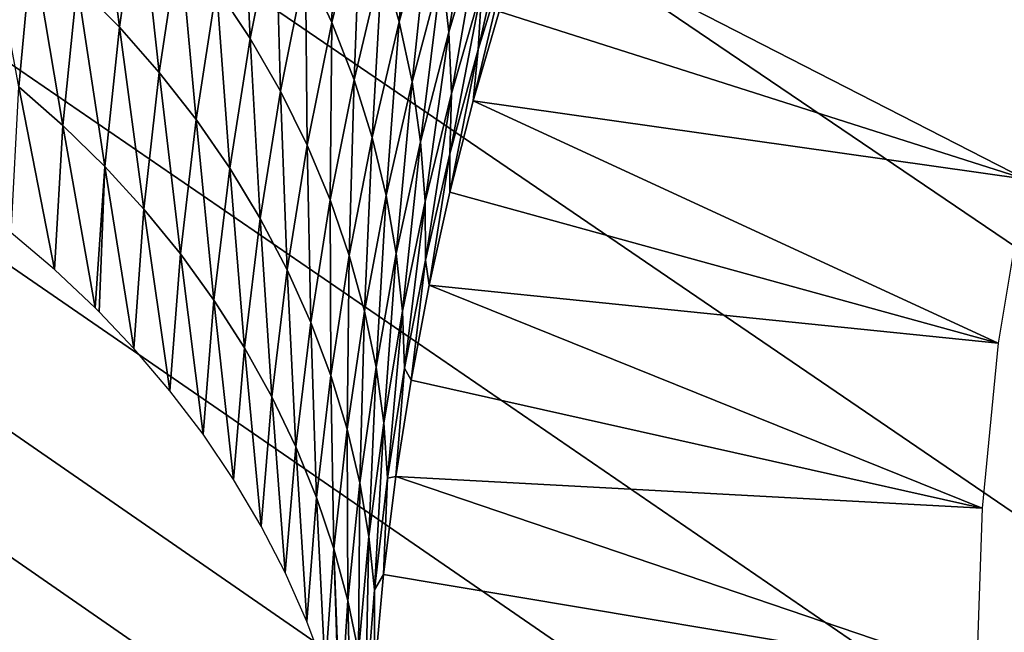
# Model space of a CAD drawing. Header units: millimetres. Extents: x -100 to 100, y -30 to 32.
# Tile 26 of 127: x -6.981 to -6.564, y -9.509 to -9.249. Entities that reach past the tile are written whole.
import ezdxf

# ---------------------------------------------------------------- set-up
doc = ezdxf.new("R2010")
doc.units = ezdxf.units.MM
doc.header["$LTSCALE"] = 81.481481
for name, color, linetype in [('3', 7, 'CONTINUOUS'), ('53', 7, 'CONTINUOUS'), ('6', 7, 'CONTINUOUS'), ('61', 7, 'CONTINUOUS'), ('62', 7, 'CONTINUOUS'), ('65', 7, 'CONTINUOUS'), ('70', 7, 'CONTINUOUS'), ('72', 7, 'CONTINUOUS'), ('75', 7, 'CONTINUOUS'), ('81', 7, 'CONTINUOUS'), ('83', 7, 'CONTINUOUS')]:
    doc.layers.add(name, color=color, linetype=linetype)

msp = doc.modelspace()

# ---------------------------------------------------------------- linework, layer by layer
at = {"layer": '3', "color": 7, "linetype": 'Continuous'}
for points in [[(-100, 30, -2), (100, 30, -2), (-100, -30, -2), (-100, 30, -2)], [(-100, -30, -2), (100, 30, -2), (100, -30, -2), (-100, -30, -2)]]:
    msp.add_3dface(points, dxfattribs=at)
at = {"layer": '53', "color": 7, "linetype": 'Continuous'}
for points in [[(79, 27.8, 669.2), (-79, 27.8, 669.2), (79, -27.8, 669.2), (79, 27.8, 669.2)], [(79, -27.8, 669.2), (-79, 27.8, 669.2), (-79, -27.8, 669.2), (79, -27.8, 669.2)]]:
    msp.add_3dface(points, dxfattribs=at)
at = {"layer": '6', "color": 7, "linetype": 'Continuous'}
for points in [[(-98, -28), (98, -28), (-98, 28), (-98, -28)], [(-98, 28), (98, -28), (98, 28), (-98, 28)]]:
    msp.add_3dface(points, dxfattribs=at)
at = {"layer": '61', "color": 7, "linetype": 'Continuous'}
for points in [[(51, 23, 14), (51, -23, 14), (-50, -23, 14), (51, 23, 14)], [(-50, 23, 14), (51, 23, 14), (-50, -23, 14), (-50, 23, 14)]]:
    msp.add_3dface(points, dxfattribs=at)
at = {"layer": '62', "color": 7, "linetype": 'Continuous'}
for points in [[(-50, -23, 18), (51, -23, 18), (-50, 23, 18), (-50, -23, 18)], [(-50, 23, 18), (51, -23, 18), (51, 23, 18), (-50, 23, 18)]]:
    msp.add_3dface(points, dxfattribs=at)
at = {"layer": '65', "linetype": 'Continuous'}
for points in [[(-38, 12, 3.1), (-38, -12, 3.1), (-6.02126, -10.19768, 3.1), (-38, 12, 3.1)], [(-6.34912, 9.4876, 3.1), (-38, 12, 3.1), (-6.34912, -9.4876, 3.1), (-6.34912, 9.4876, 3.1)], [(-6.34912, -9.4876, 3.1), (-38, 12, 3.1), (-6.34648, -9.60356, 3.1), (-6.34912, -9.4876, 3.1)], [(-6.34648, -9.60356, 3.1), (-38, 12, 3.1), (-6.32807, -9.71811, 3.1), (-6.34648, -9.60356, 3.1)], [(-6.32807, -9.71811, 3.1), (-38, 12, 3.1), (-6.29423, -9.8291, 3.1), (-6.32807, -9.71811, 3.1)], [(-6.29423, -9.8291, 3.1), (-38, 12, 3.1), (-6.2456, -9.93442, 3.1), (-6.29423, -9.8291, 3.1)], [(-6.2456, -9.93442, 3.1), (-38, 12, 3.1), (-6.1831, -10.03212, 3.1), (-6.2456, -9.93442, 3.1)], [(-6.1831, -10.03212, 3.1), (-38, 12, 3.1), (-6.10784, -10.12044, 3.1), (-6.1831, -10.03212, 3.1)], [(-6.10784, -10.12044, 3.1), (-38, 12, 3.1), (-6.02126, -10.19768, 3.1), (-6.10784, -10.12044, 3.1)]]:
    msp.add_3dface(points, dxfattribs=at)
at = {"layer": '70', "color": 253, "linetype": 'Continuous', "true_color": 0xaab4c3}
for points in [[(-6.95707, -9.23356, 10.55607), (-6.94897, -9.17447, 10.45636), (-6.93909, -9.25185, 10.54513), (-6.95707, -9.23356, 10.55607)], [(-6.93909, -9.25185, 10.54513), (-6.94897, -9.17447, 10.45636), (-6.93071, -9.19372, 10.44544), (-6.93909, -9.25185, 10.54513)], [(-6.86014, -9.22591, 10.29543), (-6.84763, -9.17372, 10.19478), (-6.84903, -9.24982, 10.28164), (-6.86014, -9.22591, 10.29543)], [(-6.84903, -9.24982, 10.28164), (-6.84763, -9.17372, 10.19478), (-6.83676, -9.19868, 10.18083), (-6.84903, -9.24982, 10.28164)], [(-6.82768, -9.22398, 10.16648), (-6.81397, -9.17474, 10.06517), (-6.82042, -9.24948, 10.15182), (-6.82768, -9.22398, 10.16648)], [(-6.82042, -9.24948, 10.15182), (-6.81397, -9.17474, 10.06517), (-6.80719, -9.2012, 10.0503), (-6.82042, -9.24948, 10.15182)], [(-6.89792, -9.2349, 10.4217), (-6.88721, -9.17971, 10.32159), (-6.88359, -9.25664, 10.40898), (-6.89792, -9.2349, 10.4217)], [(-6.88359, -9.25664, 10.40898), (-6.88721, -9.17971, 10.32159), (-6.87289, -9.20249, 10.30877), (-6.88359, -9.25664, 10.40898)], [(-6.80233, -9.22767, 10.03518), (-6.78801, -9.18116, 9.93314), (-6.79937, -9.25399, 10.01992), (-6.80233, -9.22767, 10.03518)], [(-6.79937, -9.25399, 10.01992), (-6.78801, -9.18116, 9.93314), (-6.78577, -9.20829, 9.91763), (-6.79937, -9.25399, 10.01992)], [(-6.78546, -9.23505, 9.90206), (-6.77112, -9.19089, 9.79924), (-6.78702, -9.26128, 9.88652), (-6.78546, -9.23505, 9.90206)], [(-6.78702, -9.26128, 9.88652), (-6.77112, -9.19089, 9.79924), (-6.77359, -9.21773, 9.78345), (-6.78702, -9.26128, 9.88652)], [(-6.93909, -9.25185, 10.54513), (-6.93071, -9.19372, 10.44544), (-6.92224, -9.27102, 10.53358), (-6.93909, -9.25185, 10.54513)], [(-6.92224, -9.27102, 10.53358), (-6.93071, -9.19372, 10.44544), (-6.91366, -9.21389, 10.43387), (-6.92224, -9.27102, 10.53358)], [(-6.84903, -9.24982, 10.28164), (-6.83676, -9.19868, 10.18083), (-6.83961, -9.27411, 10.26749), (-6.84903, -9.24982, 10.28164)], [(-6.83961, -9.27411, 10.26749), (-6.83676, -9.19868, 10.18083), (-6.82768, -9.22398, 10.16648), (-6.83961, -9.27411, 10.26749)], [(-6.9817, -9.27715, 10.66575), (-6.99604, -9.19992, 10.57595), (-6.97609, -9.21623, 10.56635), (-6.9817, -9.27715, 10.66575)], [(-6.88359, -9.25664, 10.40898), (-6.87289, -9.20249, 10.30877), (-6.87075, -9.279, 10.39577), (-6.88359, -9.25664, 10.40898)], [(-6.87075, -9.279, 10.39577), (-6.87289, -9.20249, 10.30877), (-6.86014, -9.22591, 10.29543), (-6.87075, -9.279, 10.39577)], [(-6.82042, -9.24948, 10.15182), (-6.80719, -9.2012, 10.0503), (-6.81498, -9.27504, 10.13694), (-6.82042, -9.24948, 10.15182)], [(-6.81498, -9.27504, 10.13694), (-6.80719, -9.2012, 10.0503), (-6.80233, -9.22767, 10.03518), (-6.81498, -9.27504, 10.13694)], [(-6.79937, -9.25399, 10.01992), (-6.78577, -9.20829, 9.91763), (-6.79827, -9.28001, 10.0046), (-6.79937, -9.25399, 10.01992)], [(-6.79827, -9.28001, 10.0046), (-6.78577, -9.20829, 9.91763), (-6.78546, -9.23505, 9.90206), (-6.79827, -9.28001, 10.0046)], [(-6.9817, -9.27715, 10.66575), (-6.97609, -9.21623, 10.56635), (-6.96304, -9.29356, 10.65541), (-6.9817, -9.27715, 10.66575)], [(-6.96304, -9.29356, 10.65541), (-6.97609, -9.21623, 10.56635), (-6.95707, -9.23356, 10.55607), (-6.96304, -9.29356, 10.65541)], [(-6.92224, -9.27102, 10.53358), (-6.91366, -9.21389, 10.43387), (-6.90662, -9.291, 10.52147), (-6.92224, -9.27102, 10.53358)], [(-6.90662, -9.291, 10.52147), (-6.91366, -9.21389, 10.43387), (-6.89792, -9.2349, 10.4217), (-6.90662, -9.291, 10.52147)], [(-6.78702, -9.26128, 9.88652), (-6.77359, -9.21773, 9.78345), (-6.78901, -9.28307, 9.86387), (-6.78702, -9.26128, 9.88652)], [(-6.78901, -9.28307, 9.86387), (-6.77359, -9.21773, 9.78345), (-6.778, -9.2451, 9.77267), (-6.78901, -9.28307, 9.86387)], [(-6.83961, -9.27411, 10.26749), (-6.82768, -9.22398, 10.16648), (-6.83191, -9.29864, 10.25304), (-6.83961, -9.27411, 10.26749)], [(-6.83191, -9.29864, 10.25304), (-6.82768, -9.22398, 10.16648), (-6.82042, -9.24948, 10.15182), (-6.83191, -9.29864, 10.25304)], [(-6.87075, -9.279, 10.39577), (-6.86014, -9.22591, 10.29543), (-6.85944, -9.30188, 10.38214), (-6.87075, -9.279, 10.39577)], [(-6.85944, -9.30188, 10.38214), (-6.86014, -9.22591, 10.29543), (-6.84903, -9.24982, 10.28164), (-6.85944, -9.30188, 10.38214)], [(-6.81498, -9.27504, 10.13694), (-6.80233, -9.22767, 10.03518), (-6.81135, -9.30052, 10.12191), (-6.81498, -9.27504, 10.13694)], [(-6.81135, -9.30052, 10.12191), (-6.80233, -9.22767, 10.03518), (-6.79937, -9.25399, 10.01992), (-6.81135, -9.30052, 10.12191)], [(-6.96304, -9.29356, 10.65541), (-6.95707, -9.23356, 10.55607), (-6.94535, -9.31089, 10.64445), (-6.96304, -9.29356, 10.65541)], [(-6.94535, -9.31089, 10.64445), (-6.95707, -9.23356, 10.55607), (-6.93909, -9.25185, 10.54513), (-6.94535, -9.31089, 10.64445)], [(-6.90662, -9.291, 10.52147), (-6.89792, -9.2349, 10.4217), (-6.89232, -9.3117, 10.50884), (-6.90662, -9.291, 10.52147)], [(-6.89232, -9.3117, 10.50884), (-6.89792, -9.2349, 10.4217), (-6.88359, -9.25664, 10.40898), (-6.89232, -9.3117, 10.50884)], [(-6.79827, -9.28001, 10.0046), (-6.78546, -9.23505, 9.90206), (-6.79896, -9.3056, 9.98932), (-6.79827, -9.28001, 10.0046)], [(-6.79896, -9.3056, 9.98932), (-6.78546, -9.23505, 9.90206), (-6.78702, -9.26128, 9.88652), (-6.79896, -9.3056, 9.98932)], [(-6.83191, -9.29864, 10.25304), (-6.82042, -9.24948, 10.15182), (-6.82593, -9.32327, 10.23837), (-6.83191, -9.29864, 10.25304)], [(-6.82593, -9.32327, 10.23837), (-6.82042, -9.24948, 10.15182), (-6.81498, -9.27504, 10.13694), (-6.82593, -9.32327, 10.23837)], [(-6.94535, -9.31089, 10.64445), (-6.93909, -9.25185, 10.54513), (-6.92873, -9.32907, 10.63292), (-6.94535, -9.31089, 10.64445)], [(-6.92873, -9.32907, 10.63292), (-6.93909, -9.25185, 10.54513), (-6.92224, -9.27102, 10.53358), (-6.92873, -9.32907, 10.63292)], [(-6.85944, -9.30188, 10.38214), (-6.84903, -9.24982, 10.28164), (-6.84972, -9.32515, 10.36816), (-6.85944, -9.30188, 10.38214)], [(-6.84972, -9.32515, 10.36816), (-6.84903, -9.24982, 10.28164), (-6.83961, -9.27411, 10.26749), (-6.84972, -9.32515, 10.36816)], [(-6.89232, -9.3117, 10.50884), (-6.88359, -9.25664, 10.40898), (-6.8794, -9.33301, 10.49575), (-6.89232, -9.3117, 10.50884)], [(-6.8794, -9.33301, 10.49575), (-6.88359, -9.25664, 10.40898), (-6.87075, -9.279, 10.39577), (-6.8794, -9.33301, 10.49575)], [(-6.81135, -9.30052, 10.12191), (-6.79937, -9.25399, 10.01992), (-6.80949, -9.32577, 10.10684), (-6.81135, -9.30052, 10.12191)], [(-6.80949, -9.32577, 10.10684), (-6.79937, -9.25399, 10.01992), (-6.79827, -9.28001, 10.0046), (-6.80949, -9.32577, 10.10684)], [(-6.79896, -9.3056, 9.98932), (-6.78702, -9.26128, 9.88652), (-6.79895, -9.32183, 9.95508), (-6.79896, -9.3056, 9.98932)], [(-6.79895, -9.32183, 9.95508), (-6.78702, -9.26128, 9.88652), (-6.78901, -9.28307, 9.86387), (-6.79895, -9.32183, 9.95508)], [(-6.92873, -9.32907, 10.63292), (-6.92224, -9.27102, 10.53358), (-6.91326, -9.34802, 10.62086), (-6.92873, -9.32907, 10.63292)], [(-6.91326, -9.34802, 10.62086), (-6.92224, -9.27102, 10.53358), (-6.90662, -9.291, 10.52147), (-6.91326, -9.34802, 10.62086)], [(-6.84972, -9.32515, 10.36816), (-6.83961, -9.27411, 10.26749), (-6.84161, -9.34869, 10.35391), (-6.84972, -9.32515, 10.36816)], [(-6.84161, -9.34869, 10.35391), (-6.83961, -9.27411, 10.26749), (-6.83191, -9.29864, 10.25304), (-6.84161, -9.34869, 10.35391)], [(-6.98498, -9.33908, 10.76467), (-6.9817, -9.27715, 10.66575), (-6.96671, -9.35459, 10.75426), (-6.98498, -9.33908, 10.76467)], [(-6.96671, -9.35459, 10.75426), (-6.9817, -9.27715, 10.66575), (-6.96304, -9.29356, 10.65541), (-6.96671, -9.35459, 10.75426)], [(-6.82593, -9.32327, 10.23837), (-6.81498, -9.27504, 10.13694), (-6.82167, -9.34789, 10.22358), (-6.82593, -9.32327, 10.23837)], [(-6.82167, -9.34789, 10.22358), (-6.81498, -9.27504, 10.13694), (-6.81135, -9.30052, 10.12191), (-6.82167, -9.34789, 10.22358)], [(-6.8794, -9.33301, 10.49575), (-6.87075, -9.279, 10.39577), (-6.86793, -9.35484, 10.48228), (-6.8794, -9.33301, 10.49575)], [(-6.86793, -9.35484, 10.48228), (-6.87075, -9.279, 10.39577), (-6.85944, -9.30188, 10.38214), (-6.86793, -9.35484, 10.48228)], [(-6.80949, -9.32577, 10.10684), (-6.79827, -9.28001, 10.0046), (-6.80936, -9.35069, 10.09179), (-6.80949, -9.32577, 10.10684)], [(-6.80936, -9.35069, 10.09179), (-6.79827, -9.28001, 10.0046), (-6.79896, -9.3056, 9.98932), (-6.80936, -9.35069, 10.09179)], [(-6.91326, -9.34802, 10.62086), (-6.90662, -9.291, 10.52147), (-6.89902, -9.36767, 10.60832), (-6.91326, -9.34802, 10.62086)], [(-6.89902, -9.36767, 10.60832), (-6.90662, -9.291, 10.52147), (-6.89232, -9.3117, 10.50884), (-6.89902, -9.36767, 10.60832)], [(-6.96671, -9.35459, 10.75426), (-6.96304, -9.29356, 10.65541), (-6.94945, -9.37086, 10.74335), (-6.96671, -9.35459, 10.75426)], [(-6.94945, -9.37086, 10.74335), (-6.96304, -9.29356, 10.65541), (-6.94535, -9.31089, 10.64445), (-6.94945, -9.37086, 10.74335)], [(-6.84161, -9.34869, 10.35391), (-6.83191, -9.29864, 10.25304), (-6.83514, -9.37238, 10.33947), (-6.84161, -9.34869, 10.35391)], [(-6.83514, -9.37238, 10.33947), (-6.83191, -9.29864, 10.25304), (-6.82593, -9.32327, 10.23837), (-6.83514, -9.37238, 10.33947)], [(-6.86793, -9.35484, 10.48228), (-6.85944, -9.30188, 10.38214), (-6.85795, -9.37708, 10.46848), (-6.86793, -9.35484, 10.48228)], [(-6.85795, -9.37708, 10.46848), (-6.85944, -9.30188, 10.38214), (-6.84972, -9.32515, 10.36816), (-6.85795, -9.37708, 10.46848)], [(-6.82167, -9.34789, 10.22358), (-6.81135, -9.30052, 10.12191), (-6.81909, -9.37235, 10.20874), (-6.82167, -9.34789, 10.22358)], [(-6.81909, -9.37235, 10.20874), (-6.81135, -9.30052, 10.12191), (-6.80949, -9.32577, 10.10684), (-6.81909, -9.37235, 10.20874)], [(-6.80936, -9.35069, 10.09179), (-6.79896, -9.3056, 9.98932), (-6.80777, -9.36135, 10.04627), (-6.80936, -9.35069, 10.09179)], [(-6.80777, -9.36135, 10.04627), (-6.79896, -9.3056, 9.98932), (-6.79895, -9.32183, 9.95508), (-6.80777, -9.36135, 10.04627)], [(-6.94945, -9.37086, 10.74335), (-6.94535, -9.31089, 10.64445), (-6.94774, -9.37258, 10.7422), (-6.94945, -9.37086, 10.74335)], [(-6.94774, -9.37258, 10.7422), (-6.94535, -9.31089, 10.64445), (-6.93301, -9.38812, 10.73179), (-6.94774, -9.37258, 10.7422)], [(-6.93301, -9.38812, 10.73179), (-6.94535, -9.31089, 10.64445), (-6.92873, -9.32907, 10.63292), (-6.93301, -9.38812, 10.73179)], [(-6.89902, -9.36767, 10.60832), (-6.89232, -9.3117, 10.50884), (-6.88607, -9.38794, 10.59536), (-6.89902, -9.36767, 10.60832)], [(-6.88607, -9.38794, 10.59536), (-6.89232, -9.3117, 10.50884), (-6.8794, -9.33301, 10.49575), (-6.88607, -9.38794, 10.59536)], [(-6.83514, -9.37238, 10.33947), (-6.82593, -9.32327, 10.23837), (-6.83028, -9.39611, 10.3249), (-6.83514, -9.37238, 10.33947)], [(-6.83028, -9.39611, 10.3249), (-6.82593, -9.32327, 10.23837), (-6.82167, -9.34789, 10.22358), (-6.83028, -9.39611, 10.3249)], [(-6.93301, -9.38812, 10.73179), (-6.92873, -9.32907, 10.63292), (-6.91771, -9.40607, 10.71978), (-6.93301, -9.38812, 10.73179)], [(-6.91771, -9.40607, 10.71978), (-6.92873, -9.32907, 10.63292), (-6.91326, -9.34802, 10.62086), (-6.91771, -9.40607, 10.71978)], [(-6.85795, -9.37708, 10.46848), (-6.84972, -9.32515, 10.36816), (-6.84948, -9.39963, 10.45443), (-6.85795, -9.37708, 10.46848)], [(-6.84948, -9.39963, 10.45443), (-6.84972, -9.32515, 10.36816), (-6.84161, -9.34869, 10.35391), (-6.84948, -9.39963, 10.45443)], [(-6.81909, -9.37235, 10.20874), (-6.80949, -9.32577, 10.10684), (-6.81816, -9.39655, 10.19392), (-6.81909, -9.37235, 10.20874)], [(-6.81816, -9.39655, 10.19392), (-6.80949, -9.32577, 10.10684), (-6.80936, -9.35069, 10.09179), (-6.81816, -9.39655, 10.19392)], [(-6.88607, -9.38794, 10.59536), (-6.8794, -9.33301, 10.49575), (-6.87447, -9.40872, 10.58204), (-6.88607, -9.38794, 10.59536)], [(-6.87447, -9.40872, 10.58204), (-6.8794, -9.33301, 10.49575), (-6.86793, -9.35484, 10.48228), (-6.87447, -9.40872, 10.58204)], [(-6.91771, -9.40607, 10.71978), (-6.91326, -9.34802, 10.62086), (-6.90364, -9.42458, 10.7074), (-6.91771, -9.40607, 10.71978)], [(-6.90364, -9.42458, 10.7074), (-6.91326, -9.34802, 10.62086), (-6.89902, -9.36767, 10.60832), (-6.90364, -9.42458, 10.7074)], [(-6.84948, -9.39963, 10.45443), (-6.84161, -9.34869, 10.35391), (-6.84255, -9.42236, 10.44019), (-6.84948, -9.39963, 10.45443)], [(-6.84255, -9.42236, 10.44019), (-6.84161, -9.34869, 10.35391), (-6.83514, -9.37238, 10.33947), (-6.84255, -9.42236, 10.44019)], [(-6.83028, -9.39611, 10.3249), (-6.82167, -9.34789, 10.22358), (-6.82703, -9.41975, 10.31028), (-6.83028, -9.39611, 10.3249)], [(-6.82703, -9.41975, 10.31028), (-6.82167, -9.34789, 10.22358), (-6.81909, -9.37235, 10.20874), (-6.82703, -9.41975, 10.31028)], [(-6.81816, -9.39655, 10.19392), (-6.80936, -9.35069, 10.09179), (-6.81542, -9.40159, 10.13761), (-6.81816, -9.39655, 10.19392)], [(-6.81542, -9.40159, 10.13761), (-6.80936, -9.35069, 10.09179), (-6.80777, -9.36135, 10.04627), (-6.81542, -9.40159, 10.13761)], [(-6.87447, -9.40872, 10.58204), (-6.86793, -9.35484, 10.48228), (-6.86426, -9.42993, 10.56842), (-6.87447, -9.40872, 10.58204)], [(-6.86426, -9.42993, 10.56842), (-6.86793, -9.35484, 10.48228), (-6.85795, -9.37708, 10.46848), (-6.86426, -9.42993, 10.56842)], [(-6.90364, -9.42458, 10.7074), (-6.89902, -9.36767, 10.60832), (-6.89069, -9.44379, 10.69457), (-6.90364, -9.42458, 10.7074)], [(-6.89069, -9.44379, 10.69457), (-6.89902, -9.36767, 10.60832), (-6.88607, -9.38794, 10.59536), (-6.89069, -9.44379, 10.69457)], [(-6.84255, -9.42236, 10.44019), (-6.83514, -9.37238, 10.33947), (-6.83715, -9.44518, 10.42584), (-6.84255, -9.42236, 10.44019)], [(-6.83715, -9.44518, 10.42584), (-6.83514, -9.37238, 10.33947), (-6.83028, -9.39611, 10.3249), (-6.83715, -9.44518, 10.42584)], [(-6.82703, -9.41975, 10.31028), (-6.81909, -9.37235, 10.20874), (-6.82535, -9.44319, 10.29568), (-6.82703, -9.41975, 10.31028)], [(-6.82535, -9.44319, 10.29568), (-6.81909, -9.37235, 10.20874), (-6.81816, -9.39655, 10.19392), (-6.82535, -9.44319, 10.29568)], [(-6.86426, -9.42993, 10.56842), (-6.85795, -9.37708, 10.46848), (-6.85547, -9.45146, 10.55455), (-6.86426, -9.42993, 10.56842)], [(-6.85547, -9.45146, 10.55455), (-6.85795, -9.37708, 10.46848), (-6.84948, -9.39963, 10.45443), (-6.85547, -9.45146, 10.55455)], [(-6.89069, -9.44379, 10.69457), (-6.88607, -9.38794, 10.59536), (-6.87899, -9.46352, 10.68139), (-6.89069, -9.44379, 10.69457)], [(-6.87899, -9.46352, 10.68139), (-6.88607, -9.38794, 10.59536), (-6.87447, -9.40872, 10.58204), (-6.87899, -9.46352, 10.68139)], [(-6.85547, -9.45146, 10.55455), (-6.84948, -9.39963, 10.45443), (-6.84812, -9.47322, 10.54052), (-6.85547, -9.45146, 10.55455)], [(-6.84812, -9.47322, 10.54052), (-6.84948, -9.39963, 10.45443), (-6.84255, -9.42236, 10.44019), (-6.84812, -9.47322, 10.54052)], [(-6.83715, -9.44518, 10.42584), (-6.83028, -9.39611, 10.3249), (-6.83326, -9.46797, 10.41144), (-6.83715, -9.44518, 10.42584)], [(-6.83326, -9.46797, 10.41144), (-6.83028, -9.39611, 10.3249), (-6.82703, -9.41975, 10.31028), (-6.83326, -9.46797, 10.41144)], [(-6.82535, -9.44319, 10.29568), (-6.81816, -9.39655, 10.19392), (-6.82186, -9.44251, 10.2291), (-6.82535, -9.44319, 10.29568)], [(-6.82186, -9.44251, 10.2291), (-6.81816, -9.39655, 10.19392), (-6.81542, -9.40159, 10.13761), (-6.82186, -9.44251, 10.2291)], [(-6.87899, -9.46352, 10.68139), (-6.87447, -9.40872, 10.58204), (-6.86885, -9.48317, 10.66828), (-6.87899, -9.46352, 10.68139)], [(-6.86885, -9.48317, 10.66828), (-6.87447, -9.40872, 10.58204), (-6.86426, -9.42993, 10.56842), (-6.86885, -9.48317, 10.66828)], [(-6.83326, -9.46797, 10.41144), (-6.82703, -9.41975, 10.31028), (-6.83087, -9.49063, 10.39705), (-6.83326, -9.46797, 10.41144)], [(-6.83087, -9.49063, 10.39705), (-6.82703, -9.41975, 10.31028), (-6.82535, -9.44319, 10.29568), (-6.83087, -9.49063, 10.39705)], [(-6.84812, -9.47322, 10.54052), (-6.84255, -9.42236, 10.44019), (-6.84222, -9.4951, 10.52637), (-6.84812, -9.47322, 10.54052)], [(-6.84222, -9.4951, 10.52637), (-6.84255, -9.42236, 10.44019), (-6.83715, -9.44518, 10.42584), (-6.84222, -9.4951, 10.52637)], [(-6.86885, -9.48317, 10.66828), (-6.86426, -9.42993, 10.56842), (-6.85958, -9.50409, 10.65433), (-6.86885, -9.48317, 10.66828)], [(-6.85958, -9.50409, 10.65433), (-6.86426, -9.42993, 10.56842), (-6.85547, -9.45146, 10.55455), (-6.85958, -9.50409, 10.65433)], [(-6.84222, -9.4951, 10.52637), (-6.83715, -9.44518, 10.42584), (-6.83774, -9.51701, 10.51218), (-6.84222, -9.4951, 10.52637)], [(-6.83774, -9.51701, 10.51218), (-6.83715, -9.44518, 10.42584), (-6.83326, -9.46797, 10.41144), (-6.83774, -9.51701, 10.51218)], [(-6.83087, -9.49063, 10.39705), (-6.82535, -9.44319, 10.29568), (-6.82704, -9.48409, 10.32075), (-6.83087, -9.49063, 10.39705)], [(-6.82704, -9.48409, 10.32075), (-6.82535, -9.44319, 10.29568), (-6.82186, -9.44251, 10.2291), (-6.82704, -9.48409, 10.32075)], [(-6.85958, -9.50409, 10.65433), (-6.85547, -9.45146, 10.55455), (-6.85186, -9.52483, 10.64051), (-6.85958, -9.50409, 10.65433)], [(-6.85186, -9.52483, 10.64051), (-6.85547, -9.45146, 10.55455), (-6.84812, -9.47322, 10.54052), (-6.85186, -9.52483, 10.64051)], [(-6.83774, -9.51701, 10.51218), (-6.83326, -9.46797, 10.41144), (-6.83468, -9.53886, 10.49801), (-6.83774, -9.51701, 10.51218)], [(-6.83468, -9.53886, 10.49801), (-6.83326, -9.46797, 10.41144), (-6.83087, -9.49063, 10.39705), (-6.83468, -9.53886, 10.49801)], [(-6.85186, -9.52483, 10.64051), (-6.84812, -9.47322, 10.54052), (-6.84588, -9.54432, 10.62753), (-6.85186, -9.52483, 10.64051)], [(-6.84588, -9.54432, 10.62753), (-6.84812, -9.47322, 10.54052), (-6.84546, -9.54586, 10.62651), (-6.84588, -9.54432, 10.62753)], [(-6.84546, -9.54586, 10.62651), (-6.84812, -9.47322, 10.54052), (-6.84222, -9.4951, 10.52637), (-6.84546, -9.54586, 10.62651)], [(-6.83092, -9.52628, 10.41256), (-6.83087, -9.49063, 10.39705), (-6.82704, -9.48409, 10.32075), (-6.83092, -9.52628, 10.41256)], [(-6.83092, -9.52628, 10.41256), (-6.83468, -9.53886, 10.49801), (-6.83087, -9.49063, 10.39705), (-6.83092, -9.52628, 10.41256)], [(-6.84546, -9.54586, 10.62651), (-6.84222, -9.4951, 10.52637), (-6.84049, -9.56662, 10.61268), (-6.84546, -9.54586, 10.62651)], [(-6.84049, -9.56662, 10.61268), (-6.84222, -9.4951, 10.52637), (-6.83774, -9.51701, 10.51218), (-6.84049, -9.56662, 10.61268)]]:
    msp.add_3dface(points, dxfattribs=at)
at = {"layer": '72', "color": 253, "linetype": 'Continuous', "true_color": 0xaab4c3}
for points in [[(-6.778, -9.2451, 9.77267), (-6.76598, -9.20791, 9.68174), (-6.55487, -9.31636, 3.1), (-6.778, -9.2451, 9.77267)], [(-6.55487, -9.31636, 3.1), (-6.76598, -9.20791, 9.68174), (-6.53887, -9.24777, 3.1), (-6.55487, -9.31636, 3.1)], [(-6.78901, -9.28307, 9.86387), (-6.778, -9.2451, 9.77267), (-6.55487, -9.31636, 3.1), (-6.78901, -9.28307, 9.86387)], [(-6.79895, -9.32183, 9.95508), (-6.78901, -9.28307, 9.86387), (-6.56635, -9.38586, 3.1), (-6.79895, -9.32183, 9.95508)], [(-6.56635, -9.38586, 3.1), (-6.78901, -9.28307, 9.86387), (-6.55487, -9.31636, 3.1), (-6.56635, -9.38586, 3.1)], [(-6.80777, -9.36135, 10.04627), (-6.79895, -9.32183, 9.95508), (-6.56635, -9.38586, 3.1), (-6.80777, -9.36135, 10.04627)], [(-6.81542, -9.40159, 10.13761), (-6.80777, -9.36135, 10.04627), (-6.57325, -9.45593, 3.1), (-6.81542, -9.40159, 10.13761)], [(-6.57325, -9.45593, 3.1), (-6.80777, -9.36135, 10.04627), (-6.56635, -9.38586, 3.1), (-6.57325, -9.45593, 3.1)], [(-6.82186, -9.44251, 10.2291), (-6.81542, -9.40159, 10.13761), (-6.57325, -9.45593, 3.1), (-6.82186, -9.44251, 10.2291)], [(-6.57556, -9.52628, 3.1), (-6.82704, -9.48409, 10.32075), (-6.82186, -9.44251, 10.2291), (-6.57556, -9.52628, 3.1)], [(-6.57556, -9.52628, 3.1), (-6.82186, -9.44251, 10.2291), (-6.57325, -9.45593, 3.1), (-6.57556, -9.52628, 3.1)], [(-6.57556, -9.52628, 3.1), (-6.83092, -9.52628, 10.41256), (-6.82704, -9.48409, 10.32075), (-6.57556, -9.52628, 3.1)]]:
    msp.add_3dface(points, dxfattribs=at)
at = {"layer": '75', "linetype": 'Continuous'}
for points in [[(-79.5, -27.2149, 665.5), (-79.5, 29, 665.5), (79.5, 29, 665.5), (-79.5, -27.2149, 665.5)], [(79.5, -27.2149, 665.5), (-79.5, -27.2149, 665.5), (79.5, 29, 665.5), (79.5, -27.2149, 665.5)]]:
    msp.add_3dface(points, dxfattribs=at)
at = {"layer": '81', "linetype": 'Continuous'}
for points in [[(-79.5, 28.21493, 21.1358), (-60.32829, 28.10151, 22.38335), (79.5, -30.20258, 663.72839), (-79.5, 28.21493, 21.1358)], [(-79.5, -30.20258, 663.72839), (-79.5, 28.21493, 21.1358), (79.5, -30.20258, 663.72839), (-79.5, -30.20258, 663.72839)], [(-60.32829, 28.10151, 22.38335), (-60.17171, 28.10151, 22.38335), (79.5, -30.20258, 663.72839), (-60.32829, 28.10151, 22.38335)], [(-60.17171, 28.10151, 22.38335), (60.17171, 28.10151, 22.38335), (79.5, -30.20258, 663.72839), (-60.17171, 28.10151, 22.38335)]]:
    msp.add_3dface(points, dxfattribs=at)
at = {"layer": '83', "linetype": 'Continuous'}
for points in [[(79.5, 29.70877, 21.27161), (60.3398, 29.60777, 22.38257), (-79.5, -28.70874, 663.8642), (79.5, 29.70877, 21.27161)], [(79.5, -28.70874, 663.8642), (79.5, 29.70877, 21.27161), (-79.5, -28.70874, 663.8642), (79.5, -28.70874, 663.8642)], [(60.3398, 29.60777, 22.38257), (60.18235, 29.60764, 22.38397), (-79.5, -28.70874, 663.8642), (60.3398, 29.60777, 22.38257)], [(60.18235, 29.60764, 22.38397), (-60.18235, 29.60764, 22.38397), (-79.5, -28.70874, 663.8642), (60.18235, 29.60764, 22.38397)]]:
    msp.add_3dface(points, dxfattribs=at)

doc.saveas('drawing.dxf')
